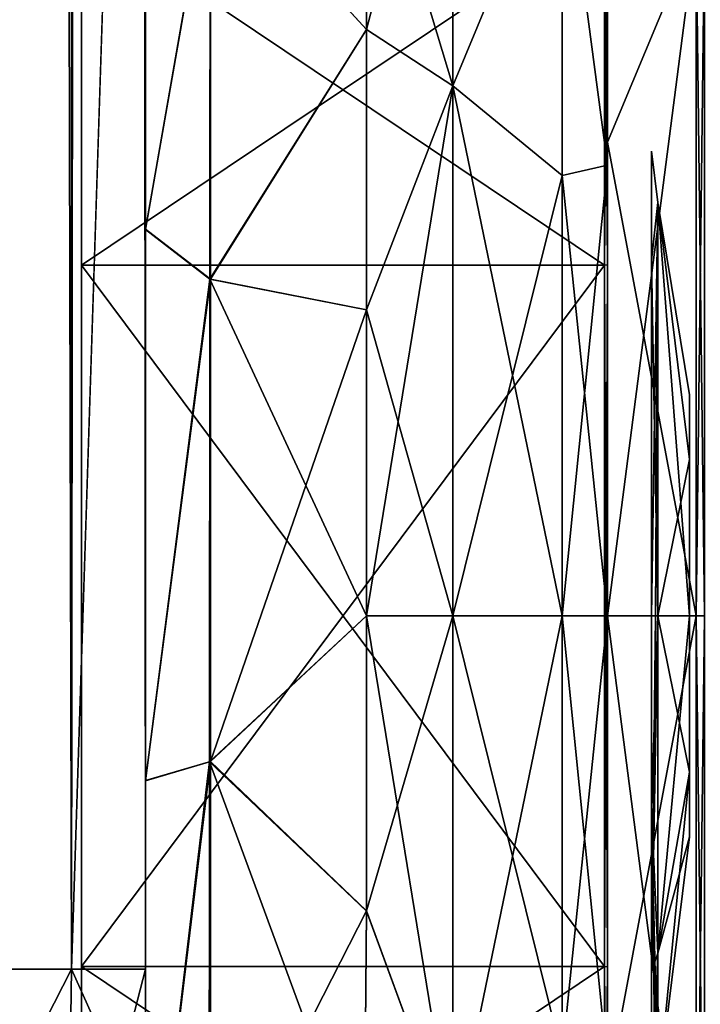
# Model space of a CAD drawing. Extents: x -23 to 700, y -1999 to -1.
# Tile 102 of 224: x 677 to 692, y -1981 to -1959. Entities that reach past the tile are written whole.
import ezdxf

# ---------------------------------------------------------------- set-up
doc = ezdxf.new("R2010")
doc.units = 0
doc.header["$LTSCALE"] = 5.485125
for name, color, linetype in [('1082', 7, 'CONTINUOUS'), ('1083', 7, 'CONTINUOUS'), ('1084', 7, 'CONTINUOUS'), ('1085', 7, 'CONTINUOUS'), ('1086', 7, 'CONTINUOUS'), ('1087', 7, 'CONTINUOUS'), ('789', 7, 'CONTINUOUS'), ('791', 7, 'CONTINUOUS'), ('792', 7, 'CONTINUOUS'), ('793', 7, 'CONTINUOUS'), ('799', 7, 'CONTINUOUS'), ('803', 7, 'CONTINUOUS'), ('820', 7, 'CONTINUOUS'), ('822', 7, 'CONTINUOUS'), ('828', 7, 'CONTINUOUS'), ('829', 7, 'CONTINUOUS'), ('830', 7, 'CONTINUOUS'), ('831', 7, 'CONTINUOUS'), ('909', 7, 'CONTINUOUS'), ('910', 7, 'CONTINUOUS'), ('911', 7, 'CONTINUOUS'), ('912', 7, 'CONTINUOUS'), ('915', 7, 'CONTINUOUS'), ('916', 7, 'CONTINUOUS'), ('917', 7, 'CONTINUOUS'), ('918', 7, 'CONTINUOUS'), ('919', 7, 'CONTINUOUS'), ('920', 7, 'CONTINUOUS')]:
    doc.layers.add(name, color=color, linetype=linetype)

msp = doc.modelspace()

# ---------------------------------------------------------------- linework, layer by layer
at = {"layer": '1082', "linetype": 'CONTINUOUS'}
for points in [[(691.857, -1967), (691.857, -1968.464, -3.535), (691.857, -1968.464, 3.535), (691.857, -1967)], [(691.857, -1972, -5), (691.857, -1972, 5), (691.857, -1968.464, 3.535), (691.857, -1972, -5)], [(691.857, -1968.464, -3.535), (691.857, -1972, -5), (691.857, -1968.464, 3.535), (691.857, -1968.464, -3.535)], [(691.857, -1975.536, 3.535), (691.857, -1972, 5), (691.857, -1975.536, -3.535), (691.857, -1975.536, 3.535)], [(691.857, -1975.536, -3.535), (691.857, -1972, 5), (691.857, -1972, -5), (691.857, -1975.536, -3.535)], [(691.857, -1977), (691.857, -1975.536, 3.535), (691.857, -1975.536, -3.535), (691.857, -1977)]]:
    msp.add_3dface(points, dxfattribs=at)
at = {"layer": '1083', "linetype": 'CONTINUOUS'}
for points in [[(691.857, -1968.464, 3.535), (691.857, -1972, 5), (691.144, -1962.643, 5.402), (691.857, -1968.464, 3.535)], [(691.857, -1972, 5), (691.144, -1972, 10.805), (691.144, -1962.643, 5.402), (691.857, -1972, 5)], [(691.857, -1968.464, -3.535), (691.857, -1967), (691.144, -1962.643, -5.402), (691.857, -1968.464, -3.535)], [(691.144, -1972, -10.805), (691.857, -1968.464, -3.535), (691.144, -1962.643, -5.402), (691.144, -1972, -10.805)], [(691.857, -1967), (691.857, -1968.464, 3.535), (691.144, -1962.643, 5.402), (691.857, -1967)], [(691.144, -1962.643, -5.402), (691.857, -1967), (691.144, -1962.643, 5.402), (691.144, -1962.643, -5.402)], [(691.857, -1972, -5), (691.857, -1968.464, -3.535), (691.144, -1972, -10.805), (691.857, -1972, -5)]]:
    msp.add_3dface(points, dxfattribs=at)
at = {"layer": '1084', "linetype": 'CONTINUOUS'}
for points in [[(691.857, -1972, 5), (691.857, -1975.536, 3.535), (691.144, -1972, 10.805), (691.857, -1972, 5)], [(691.144, -1972, 10.805), (691.857, -1975.536, 3.535), (691.144, -1979.64, 7.64), (691.144, -1972, 10.805)], [(691.857, -1975.536, -3.535), (691.857, -1972, -5), (691.144, -1979.64, -7.64), (691.857, -1975.536, -3.535)], [(691.857, -1972, -5), (691.144, -1972, -10.805), (691.144, -1979.64, -7.64), (691.857, -1972, -5)], [(691.857, -1975.536, 3.535), (691.857, -1977), (691.144, -1979.64, 7.64), (691.857, -1975.536, 3.535)], [(691.857, -1977), (691.857, -1975.536, -3.535), (691.144, -1982.805), (691.857, -1977)], [(691.144, -1982.805), (691.857, -1975.536, -3.535), (691.144, -1979.64, -7.64), (691.144, -1982.805)], [(691.144, -1979.64, 7.64), (691.857, -1977), (691.144, -1982.805), (691.144, -1979.64, 7.64)]]:
    msp.add_3dface(points, dxfattribs=at)
at = {"layer": '1085', "linetype": 'CONTINUOUS'}
for points in [[(691.144, -1962.643, -5.402), (691.144, -1962.643, 5.402), (691, -1961.48, -4.359), (691.144, -1962.643, -5.402)], [(691, -1972, -11.388), (691.144, -1962.643, -5.402), (691, -1961.48, -4.359), (691, -1972, -11.388)], [(691, -1961.48, -4.359), (691.144, -1962.643, 5.402), (691, -1963.948, 8.052), (691, -1961.48, -4.359)], [(691.144, -1962.643, 5.402), (691.144, -1972, 10.805), (691, -1963.948, 8.052), (691.144, -1962.643, 5.402)], [(691.144, -1962.643, -5.402), (691, -1972, -11.388), (691.09, -1972, -11.101), (691.144, -1962.643, -5.402)], [(691.144, -1972, -10.805), (691.144, -1962.643, -5.402), (691.09, -1972, -11.101), (691.144, -1972, -10.805)], [(691, -1963.948, 8.052), (691.144, -1972, 10.805), (691, -1976.359, 10.52), (691, -1963.948, 8.052)], [(691.144, -1972, 10.805), (691.144, -1979.64, 7.64), (691, -1976.359, 10.52), (691.144, -1972, 10.805)], [(691.09, -1983.101, 0), (691, -1983.388, 0), (691, -1976.359, 10.52), (691.09, -1983.101, 0)], [(691.144, -1979.64, 7.64), (691.144, -1982.805), (691, -1976.359, 10.52), (691.144, -1979.64, 7.64)], [(691.144, -1982.805), (691.09, -1983.101, 0), (691, -1976.359, 10.52), (691.144, -1982.805)]]:
    msp.add_3dface(points, dxfattribs=at)
at = {"layer": '1086', "linetype": 'CONTINUOUS'}
for points in [[(691, -1972, -11.388), (691, -1980.052, -8.052), (691.09, -1972, -11.101), (691, -1972, -11.388)], [(691.144, -1979.64, -7.64), (691.144, -1972, -10.805), (691, -1980.052, -8.052), (691.144, -1979.64, -7.64)], [(691, -1980.052, -8.052), (691.144, -1972, -10.805), (691.09, -1972, -11.101), (691, -1980.052, -8.052)], [(691.144, -1979.64, -7.64), (691, -1983.388, 0), (691.09, -1983.101, 0), (691.144, -1979.64, -7.64)], [(691, -1983.388, 0), (691.144, -1979.64, -7.64), (691, -1980.052, -8.052), (691, -1983.388, 0)], [(691.144, -1982.805), (691.144, -1979.64, -7.64), (691.09, -1983.101, 0), (691.144, -1982.805)]]:
    msp.add_3dface(points, dxfattribs=at)
at = {"layer": '1087', "linetype": 'CONTINUOUS'}
for points in [[(691, -1980.052, -8.052), (691, -1972, -11.388), (691, -1961.48, -4.359), (691, -1980.052, -8.052)], [(691, -1983.388, 0), (691, -1961.48, -4.359), (691, -1963.948, 8.052), (691, -1983.388, 0)], [(691, -1983.388, 0), (691, -1980.052, -8.052), (691, -1961.48, -4.359), (691, -1983.388, 0)], [(691, -1983.388, 0), (691, -1963.948, 8.052), (691, -1976.359, 10.52), (691, -1983.388, 0)]]:
    msp.add_3dface(points, dxfattribs=at)
at = {"layer": '789', "linetype": 'CONTINUOUS'}
for points in [[(679.55, -1928.15, -61.5), (679.55, -1938.356, -58.772), (679.55, -1980, -61.5), (679.55, -1928.15, -61.5)], [(679.55, -1983.734, 60.5), (679.55, -1985.303, 59.303), (679.55, -1928.15, 61.5), (679.55, -1983.734, 60.5)], [(679.55, -1928.15, 61.5), (679.55, -1985.303, 59.303), (679.55, -1938.355, 58.772), (679.55, -1928.15, 61.5)], [(679.55, -1980, 61.5), (679.55, -1983.734, 60.5), (679.55, -1928.15, 61.5), (679.55, -1980, 61.5)], [(679.55, -1945.881, -30.718), (679.55, -1938.355, -23.228), (679.55, -1963.25, -27.648), (679.55, -1945.881, -30.718)], [(679.55, -1963.25, -27.648), (679.55, -1938.355, -23.228), (679.55, -1952.418, -21.378), (679.55, -1963.25, -27.648)], [(679.55, -1986.502, 57.73), (679.55, -1987.5, 54), (679.55, -1938.355, 58.772), (679.55, -1986.502, 57.73)], [(679.55, -1938.355, 58.772), (679.55, -1987.5, 54), (679.55, -1945.881, 51.282), (679.55, -1938.355, 58.772)], [(679.55, -1985.303, 59.303), (679.55, -1986.502, 57.73), (679.55, -1938.355, 58.772), (679.55, -1985.303, 59.303)], [(679.55, -1938.356, -58.772), (679.55, -1945.882, -51.28), (679.55, -1986.502, -57.73), (679.55, -1938.356, -58.772)], [(679.55, -1980, -61.5), (679.55, -1938.356, -58.772), (679.55, -1983.734, -60.5), (679.55, -1980, -61.5)], [(679.55, -1983.734, -60.5), (679.55, -1938.356, -58.772), (679.55, -1985.303, -59.303), (679.55, -1983.734, -60.5)], [(679.55, -1985.303, -59.303), (679.55, -1938.356, -58.772), (679.55, -1986.502, -57.73), (679.55, -1985.303, -59.303)], [(679.55, -1938.356, 23.228), (679.55, -1945.882, 30.72), (679.55, -1963.249, 27.648), (679.55, -1938.356, 23.228)], [(679.55, -1952.418, 21.378), (679.55, -1938.356, 23.228), (679.55, -1963.249, 27.648), (679.55, -1952.418, 21.378)], [(679.55, -1948.65, -40.999), (679.55, -1945.881, -30.718), (679.55, -1987.5, -54), (679.55, -1948.65, -40.999)], [(679.55, -1987.5, -54), (679.55, -1945.881, -30.718), (679.55, -1975.732, -28.753), (679.55, -1987.5, -54)], [(679.55, -1975.732, -28.753), (679.55, -1945.881, -30.718), (679.55, -1963.25, -27.648), (679.55, -1975.732, -28.753)], [(679.55, -1987.5, 54), (679.55, -1987.5, 24.51), (679.55, -1945.881, 51.282), (679.55, -1987.5, 54)], [(679.55, -1945.881, 51.282), (679.55, -1987.5, 24.51), (679.55, -1948.65, 41.001), (679.55, -1945.881, 51.282)], [(679.55, -1945.882, -51.28), (679.55, -1948.65, -40.999), (679.55, -1987.5, -54), (679.55, -1945.882, -51.28)], [(679.55, -1986.502, -57.73), (679.55, -1945.882, -51.28), (679.55, -1987.5, -54), (679.55, -1986.502, -57.73)], [(679.55, -1945.882, 30.72), (679.55, -1948.65, 41.001), (679.55, -1975.731, 28.753), (679.55, -1945.882, 30.72)], [(679.55, -1963.249, 27.648), (679.55, -1945.882, 30.72), (679.55, -1975.731, 28.753), (679.55, -1963.249, 27.648)], [(679.55, -1948.65, 41.001), (679.55, -1987.5, 24.51), (679.55, -1975.731, 28.753), (679.55, -1948.65, 41.001)], [(679.55, -1987.5, -24.51), (679.55, -1987.5, -54), (679.55, -1975.732, -28.753), (679.55, -1987.5, -24.51)]]:
    msp.add_3dface(points, dxfattribs=at)
at = {"layer": '791', "linetype": 'CONTINUOUS'}
for points in [[(690, -1951.5, 0), (690, -1954.269, 10.281), (690, -1992.5, 0), (690, -1951.5, 0)], [(690, -1954.269, -10.281), (690, -1951.5, 0), (690, -1989.731, -10.281), (690, -1954.269, -10.281)], [(690, -1989.731, -10.281), (690, -1951.5, 0), (690, -1992.5, 0), (690, -1989.731, -10.281)], [(690, -1954.269, 10.281), (690, -1961.796, 17.773), (690, -1989.731, 10.281), (690, -1954.269, 10.281)], [(690, -1992.5, 0), (690, -1954.269, 10.281), (690, -1989.731, 10.281), (690, -1992.5, 0)], [(690, -1961.797, -17.773), (690, -1954.269, -10.281), (690, -1982.204, -17.773), (690, -1961.797, -17.773)], [(690, -1982.204, -17.773), (690, -1954.269, -10.281), (690, -1989.731, -10.281), (690, -1982.204, -17.773)], [(690, -1961.796, 17.773), (690, -1972, 20.5), (690, -1982.203, 17.773), (690, -1961.796, 17.773)], [(690, -1989.731, 10.281), (690, -1961.796, 17.773), (690, -1982.203, 17.773), (690, -1989.731, 10.281)], [(690, -1972, -20.5), (690, -1961.797, -17.773), (690, -1982.204, -17.773), (690, -1972, -20.5)]]:
    msp.add_3dface(points, dxfattribs=at)
at = {"layer": '792', "linetype": 'CONTINUOUS'}
for points in [[(684.553, -1978.68, 23.052), (686.5, -1972, 24), (684.55, -1972, 24), (684.553, -1978.68, 23.052)], [(686.5, -1972, -24), (686.5, -1984, -20.785), (684.55, -1972, -24), (686.5, -1972, -24)], [(684.55, -1972, -24), (686.5, -1984, -20.785), (684.553, -1978.685, -23.05), (684.55, -1972, -24)], [(686.5, -1984, 20.785), (686.5, -1972, 24), (684.553, -1978.68, 23.052), (686.5, -1984, 20.785)], [(684.5, -1984.793, 20.306), (686.5, -1984, 20.785), (684.553, -1978.68, 23.052), (684.5, -1984.793, 20.306)], [(684.553, -1978.685, -23.05), (686.5, -1984, -20.785), (684.5, -1984.814, -20.293), (684.553, -1978.685, -23.05)]]:
    msp.add_3dface(points, dxfattribs=at)
at = {"layer": '793', "linetype": 'CONTINUOUS'}
for points in [[(686.5, -1951.215, -12), (686.5, -1960, -20.785), (684.55, -1953.519, -15.312), (686.5, -1951.215, -12)], [(686.5, -1960, 20.785), (686.5, -1951.215, 12), (684.55, -1958.729, 19.997), (686.5, -1960, 20.785)], [(684.55, -1958.729, 19.997), (686.5, -1951.215, 12), (684.55, -1953.519, 15.312), (684.55, -1958.729, 19.997)], [(684.55, -1953.519, -15.312), (686.5, -1960, -20.785), (684.55, -1958.729, -19.997), (684.55, -1953.519, -15.312)], [(684.55, -1958.729, -19.997), (686.5, -1960, -20.785), (684.55, -1965.069, -22.977), (684.55, -1958.729, -19.997)], [(684.55, -1965.069, 22.977), (686.5, -1960, 20.785), (684.55, -1958.729, 19.997), (684.55, -1965.069, 22.977)], [(684.55, -1972, 24), (686.5, -1972, 24), (686.5, -1960, 20.785), (684.55, -1972, 24)], [(686.5, -1960, -20.785), (686.5, -1972, -24), (684.55, -1965.069, -22.977), (686.5, -1960, -20.785)], [(684.55, -1972, 24), (686.5, -1960, 20.785), (684.55, -1965.069, 22.977), (684.55, -1972, 24)], [(686.5, -1972, -24), (684.55, -1972, -24), (684.55, -1965.069, -22.977), (686.5, -1972, -24)]]:
    msp.add_3dface(points, dxfattribs=at)
at = {"layer": '799', "linetype": 'CONTINUOUS'}
for points in [[(677.875, -1980, -67.75), (673.3, -1980, -72.325), (677.875, -20, -67.75), (677.875, -1980, -67.75)], [(677.875, -20, -67.75), (673.3, -1980, -72.325), (673.3, -20, -72.325), (677.875, -20, -67.75)], [(679.55, -20, -61.5), (679.55, -71.85, -61.5), (677.875, -1980, -67.75), (679.55, -20, -61.5)], [(679.55, -20, -61.5), (677.875, -1980, -67.75), (677.875, -20, -67.75), (679.55, -20, -61.5)], [(679.55, -71.85, -61.5), (679.55, -1928.15, -61.5), (677.875, -1980, -67.75), (679.55, -71.85, -61.5)], [(679.55, -1928.15, -61.5), (679.55, -1980, -61.5), (677.875, -1980, -67.75), (679.55, -1928.15, -61.5)]]:
    msp.add_3dface(points, dxfattribs=at)
at = {"layer": '803', "linetype": 'CONTINUOUS'}
for points in [[(677.875, -20, 67.75), (673.3, -20, 72.325), (677.875, -1980, 67.75), (677.875, -20, 67.75)], [(677.875, -1980, 67.75), (673.3, -20, 72.325), (673.3, -1980, 72.325), (677.875, -1980, 67.75)], [(679.55, -1980, 61.5), (679.55, -1928.15, 61.5), (677.875, -20, 67.75), (679.55, -1980, 61.5)], [(679.55, -1980, 61.5), (677.875, -20, 67.75), (677.875, -1980, 67.75), (679.55, -1980, 61.5)]]:
    msp.add_3dface(points, dxfattribs=at)
at = {"layer": '820', "linetype": 'CONTINUOUS'}
for points in [[(677.775, -1986.875, 65.908), (673.3, -1980, 72.325), (673.2, -1989.163, 69.87), (677.775, -1986.875, 65.908)], [(677.875, -1980, 67.75), (673.3, -1980, 72.325), (677.775, -1986.875, 65.908), (677.875, -1980, 67.75)], [(679.55, -1983.734, 60.5), (677.875, -1980, 67.75), (677.775, -1986.875, 65.908), (679.55, -1983.734, 60.5)], [(679.55, -1983.734, 60.5), (679.55, -1980, 61.5), (677.875, -1980, 67.75), (679.55, -1983.734, 60.5)]]:
    msp.add_3dface(points, dxfattribs=at)
at = {"layer": '822', "linetype": 'CONTINUOUS'}
for points in [[(673.3, -1980, -72.325), (677.875, -1980, -67.75), (673.2, -1989.163, -69.87), (673.3, -1980, -72.325)], [(673.2, -1989.163, -69.87), (677.875, -1980, -67.75), (677.775, -1986.875, -65.908), (673.2, -1989.163, -69.87)], [(679.55, -1980, -61.5), (679.55, -1983.734, -60.5), (677.775, -1986.875, -65.908), (679.55, -1980, -61.5)], [(677.875, -1980, -67.75), (679.55, -1980, -61.5), (677.775, -1986.875, -65.908), (677.875, -1980, -67.75)]]:
    msp.add_3dface(points, dxfattribs=at)
at = {"layer": '828', "linetype": 'CONTINUOUS'}
for points in [[(679.55, -1952.418, 21.378), (679.55, -1963.249, 27.648), (681.016, -1954.87, 18.839), (679.55, -1952.418, 21.378)], [(684.55, -1958.729, 19.997), (684.55, -1953.519, 15.312), (681.016, -1954.87, 18.839), (684.55, -1958.729, 19.997)], [(679.55, -1963.249, 27.648), (681.016, -1964.379, 24.295), (681.016, -1954.87, 18.839), (679.55, -1963.249, 27.648)], [(681.016, -1964.379, 24.295), (684.55, -1958.729, 19.997), (681.016, -1954.87, 18.839), (681.016, -1964.379, 24.295)], [(684.55, -1965.069, 22.977), (684.55, -1958.729, 19.997), (681.016, -1964.379, 24.295), (684.55, -1965.069, 22.977)], [(679.55, -1963.249, 27.648), (679.55, -1975.731, 28.753), (681.016, -1964.379, 24.295), (679.55, -1963.249, 27.648)], [(679.55, -1975.731, 28.753), (681.016, -1975.3, 25.248), (681.016, -1964.379, 24.295), (679.55, -1975.731, 28.753)], [(681.016, -1975.3, 25.248), (684.55, -1965.069, 22.977), (681.016, -1964.379, 24.295), (681.016, -1975.3, 25.248)], [(684.55, -1972, 24), (684.55, -1965.069, 22.977), (681.016, -1975.3, 25.248), (684.55, -1972, 24)], [(684.553, -1978.68, 23.052), (684.55, -1972, 24), (681.016, -1975.3, 25.248), (684.553, -1978.68, 23.052)], [(679.55, -1975.731, 28.753), (679.55, -1987.5, 24.51), (681.016, -1975.3, 25.248), (679.55, -1975.731, 28.753)], [(681.016, -1975.3, 25.248), (679.55, -1987.5, 24.51), (681.016, -1985.61, 21.521), (681.016, -1975.3, 25.248)], [(681.016, -1985.61, 21.521), (684.553, -1978.68, 23.052), (681.016, -1975.3, 25.248), (681.016, -1985.61, 21.521)], [(684.5, -1984.793, 20.306), (684.553, -1978.68, 23.052), (681.016, -1985.61, 21.521), (684.5, -1984.793, 20.306)]]:
    msp.add_3dface(points, dxfattribs=at)
at = {"layer": '829', "linetype": 'CONTINUOUS'}
for points in [[(679.55, -1963.25, -27.648), (679.55, -1952.418, -21.378), (681.009, -1954.866, -18.844), (679.55, -1963.25, -27.648)], [(684.55, -1953.519, -15.312), (684.55, -1958.729, -19.997), (681.009, -1954.866, -18.844), (684.55, -1953.519, -15.312)], [(679.55, -1963.25, -27.648), (681.009, -1954.866, -18.844), (681.003, -1964.375, -24.308), (679.55, -1963.25, -27.648)], [(681.009, -1954.866, -18.844), (684.55, -1958.729, -19.997), (681.003, -1964.375, -24.308), (681.009, -1954.866, -18.844)], [(684.55, -1958.729, -19.997), (684.55, -1965.069, -22.977), (681.003, -1964.375, -24.308), (684.55, -1958.729, -19.997)], [(679.55, -1975.732, -28.753), (679.55, -1963.25, -27.648), (681.003, -1964.375, -24.308), (679.55, -1975.732, -28.753)], [(679.55, -1975.732, -28.753), (681.003, -1964.375, -24.308), (680.996, -1975.303, -25.268), (679.55, -1975.732, -28.753)], [(681.003, -1964.375, -24.308), (684.55, -1972, -24), (680.996, -1975.303, -25.268), (681.003, -1964.375, -24.308)], [(684.55, -1965.069, -22.977), (684.55, -1972, -24), (681.003, -1964.375, -24.308), (684.55, -1965.069, -22.977)], [(684.55, -1972, -24), (684.553, -1978.685, -23.05), (680.996, -1975.303, -25.268), (684.55, -1972, -24)], [(679.55, -1987.5, -24.51), (679.55, -1975.732, -28.753), (680.996, -1975.303, -25.268), (679.55, -1987.5, -24.51)], [(679.55, -1987.5, -24.51), (680.996, -1975.303, -25.268), (680.99, -1985.624, -21.543), (679.55, -1987.5, -24.51)], [(680.996, -1975.303, -25.268), (684.5, -1984.814, -20.293), (680.99, -1985.624, -21.543), (680.996, -1975.303, -25.268)], [(684.553, -1978.685, -23.05), (684.5, -1984.814, -20.293), (680.996, -1975.303, -25.268), (684.553, -1978.685, -23.05)]]:
    msp.add_3dface(points, dxfattribs=at)
at = {"layer": '830', "linetype": 'CONTINUOUS'}
for points in [[(686.5, -1960, -20.785), (686.5, -1951.215, -12), (688.975, -1954.038, -14.325), (686.5, -1960, -20.785)], [(686.5, -1951.215, 12), (686.5, -1960, 20.785), (688.975, -1954.038, 14.325), (686.5, -1951.215, 12)], [(686.5, -1960, -20.785), (688.975, -1954.038, -14.325), (688.975, -1962.032, -20.7), (686.5, -1960, -20.785)], [(686.5, -1960, 20.785), (688.975, -1962.032, 20.7), (688.975, -1954.038, 14.325), (686.5, -1960, 20.785)], [(690, -1961.796, 17.773), (690, -1954.269, 10.281), (688.975, -1954.038, 14.325), (690, -1961.796, 17.773)], [(688.975, -1962.032, 20.7), (690, -1961.796, 17.773), (688.975, -1954.038, 14.325), (688.975, -1962.032, 20.7)], [(690, -1954.269, -10.281), (690, -1961.797, -17.773), (688.975, -1954.038, -14.325), (690, -1954.269, -10.281)], [(688.975, -1954.038, -14.325), (690, -1961.797, -17.773), (688.975, -1962.032, -20.7), (688.975, -1954.038, -14.325)], [(686.5, -1960, 20.785), (686.5, -1972, 24), (688.975, -1962.032, 20.7), (686.5, -1960, 20.785)], [(686.5, -1972, -24), (686.5, -1960, -20.785), (688.975, -1972, -22.975), (686.5, -1972, -24)], [(686.5, -1960, -20.785), (688.975, -1962.032, -20.7), (688.975, -1972, -22.975), (686.5, -1960, -20.785)], [(690, -1972, 20.5), (690, -1961.796, 17.773), (688.975, -1972, 22.975), (690, -1972, 20.5)], [(688.975, -1972, 22.975), (690, -1961.796, 17.773), (688.975, -1962.032, 20.7), (688.975, -1972, 22.975)], [(690, -1961.797, -17.773), (690, -1972, -20.5), (688.975, -1962.032, -20.7), (690, -1961.797, -17.773)], [(686.5, -1972, 24), (688.975, -1972, 22.975), (688.975, -1962.032, 20.7), (686.5, -1972, 24)], [(688.975, -1962.032, -20.7), (690, -1972, -20.5), (688.975, -1972, -22.975), (688.975, -1962.032, -20.7)]]:
    msp.add_3dface(points, dxfattribs=at)
at = {"layer": '831', "linetype": 'CONTINUOUS'}
for points in [[(686.5, -1972, 24), (686.5, -1984, 20.785), (688.975, -1972, 22.975), (686.5, -1972, 24)], [(688.975, -1972, 22.975), (686.5, -1984, 20.785), (688.975, -1981.968, 20.7), (688.975, -1972, 22.975)], [(686.5, -1984, -20.785), (686.5, -1972, -24), (688.975, -1981.968, -20.7), (686.5, -1984, -20.785)], [(686.5, -1972, -24), (688.975, -1972, -22.975), (688.975, -1981.968, -20.7), (686.5, -1972, -24)], [(690, -1982.203, 17.773), (690, -1972, 20.5), (688.975, -1981.968, 20.7), (690, -1982.203, 17.773)], [(690, -1972, 20.5), (688.975, -1972, 22.975), (688.975, -1981.968, 20.7), (690, -1972, 20.5)], [(690, -1972, -20.5), (690, -1982.204, -17.773), (688.975, -1972, -22.975), (690, -1972, -20.5)], [(688.975, -1972, -22.975), (690, -1982.204, -17.773), (688.975, -1981.968, -20.7), (688.975, -1972, -22.975)]]:
    msp.add_3dface(points, dxfattribs=at)
at = {"layer": '909', "linetype": 'CONTINUOUS'}
for points in [[(690, -1956.111), (690, -1964.055, 13.761), (690, -1950.556), (690, -1956.111)], [(690, -1950.556), (690, -1964.055, 13.761), (690, -1953.429, 10.723), (690, -1950.556)], [(690, -1953.429, 10.723), (690, -1964.055, 13.761), (690, -1961.279, 18.571), (690, -1953.429, 10.723)], [(690, -1964.055, -13.761), (690, -1956.111), (690, -1953.429, -10.723), (690, -1964.055, -13.761)], [(690, -1961.279, -18.571), (690, -1964.055, -13.761), (690, -1953.429, -10.723), (690, -1961.279, -18.571)], [(690, -1961.279, 18.571), (690, -1964.055, 13.761), (690, -1982.721, 18.571), (690, -1961.279, 18.571)], [(690, -1979.945, -13.761), (690, -1964.055, -13.761), (690, -1961.279, -18.571), (690, -1979.945, -13.761)], [(690, -1982.721, -18.571), (690, -1979.945, -13.761), (690, -1961.279, -18.571), (690, -1982.721, -18.571)], [(690, -1972, -21.444), (690, -1982.721, -18.571), (690, -1961.279, -18.571), (690, -1972, -21.444)], [(690, -1972, 21.444), (690, -1961.279, 18.571), (690, -1982.721, 18.571), (690, -1972, 21.444)], [(690, -1964.055, 13.761), (690, -1979.945, 13.761), (690, -1982.721, 18.571), (690, -1964.055, 13.761)], [(690, -1979.945, 13.761), (690, -1987.889), (690, -1990.571, 10.723), (690, -1979.945, 13.761)], [(690, -1987.889), (690, -1979.945, -13.761), (690, -1993.444), (690, -1987.889)], [(690, -1982.721, 18.571), (690, -1979.945, 13.761), (690, -1990.571, 10.723), (690, -1982.721, 18.571)], [(690, -1993.444), (690, -1979.945, -13.761), (690, -1990.571, -10.723), (690, -1993.444)], [(690, -1990.571, -10.723), (690, -1979.945, -13.761), (690, -1982.721, -18.571), (690, -1990.571, -10.723)]]:
    msp.add_3dface(points, dxfattribs=at)
at = {"layer": '910', "linetype": 'CONTINUOUS'}
for points in [[(678.1, -1956.115), (678.1, -1964.058, -13.757), (678.1, -1987.885), (678.1, -1956.115)], [(678.1, -1956.115), (678.1, -1987.885), (678.1, -1979.942, 13.757), (678.1, -1956.115)], [(678.1, -1956.115), (678.1, -1979.942, 13.757), (678.1, -1964.058, 13.757), (678.1, -1956.115)], [(678.1, -1964.058, -13.757), (678.1, -1979.942, -13.757), (678.1, -1987.885), (678.1, -1964.058, -13.757)]]:
    msp.add_3dface(points, dxfattribs=at)
at = {"layer": '911', "linetype": 'CONTINUOUS'}
for points in [[(678.1, -1964.058, -13.757), (678.1, -1956.115), (689.934, -1964.058, -13.757), (678.1, -1964.058, -13.757)], [(689.934, -1964.058, -13.757), (678.1, -1956.115), (689.934, -1956.115), (689.934, -1964.058, -13.757)], [(678.1, -1979.942, -13.757), (678.1, -1964.058, -13.757), (689.934, -1979.942, -13.757), (678.1, -1979.942, -13.757)], [(689.934, -1979.942, -13.757), (678.1, -1964.058, -13.757), (689.934, -1964.058, -13.757), (689.934, -1979.942, -13.757)], [(678.1, -1987.885), (678.1, -1979.942, -13.757), (689.934, -1987.885), (678.1, -1987.885)], [(689.934, -1987.885), (678.1, -1979.942, -13.757), (689.934, -1979.942, -13.757), (689.934, -1987.885)]]:
    msp.add_3dface(points, dxfattribs=at)
at = {"layer": '912', "linetype": 'CONTINUOUS'}
for points in [[(689.934, -1956.115), (678.1, -1956.115), (678.1, -1964.058, 13.757), (689.934, -1956.115)], [(689.934, -1956.115), (678.1, -1964.058, 13.757), (689.934, -1964.058, 13.757), (689.934, -1956.115)], [(678.1, -1964.058, 13.757), (678.1, -1979.942, 13.757), (689.934, -1964.058, 13.757), (678.1, -1964.058, 13.757)], [(689.934, -1964.058, 13.757), (678.1, -1979.942, 13.757), (689.934, -1979.942, 13.757), (689.934, -1964.058, 13.757)], [(678.1, -1987.885), (689.934, -1987.885), (689.934, -1979.942, 13.757), (678.1, -1987.885)], [(678.1, -1979.942, 13.757), (678.1, -1987.885), (689.934, -1979.942, 13.757), (678.1, -1979.942, 13.757)]]:
    msp.add_3dface(points, dxfattribs=at)
at = {"layer": '915', "linetype": 'CONTINUOUS'}
for points in [[(690, -1961.279, -18.571), (690, -1953.429, -10.723), (692.009, -1956.465, -15.535), (690, -1961.279, -18.571)], [(692.009, -1972, -21.97), (690, -1961.279, -18.571), (692.009, -1956.465, -15.535), (692.009, -1972, -21.97)], [(690, -1972, -21.444), (690, -1961.279, -18.571), (692.009, -1972, -21.97), (690, -1972, -21.444)], [(690, -1982.721, -18.571), (690, -1972, -21.444), (692.009, -1987.535, -15.535), (690, -1982.721, -18.571)], [(692.009, -1987.535, -15.535), (690, -1972, -21.444), (692.009, -1972, -21.97), (692.009, -1987.535, -15.535)]]:
    msp.add_3dface(points, dxfattribs=at)
at = {"layer": '916', "linetype": 'CONTINUOUS'}
for points in [[(690, -1953.429, 10.723), (690, -1961.279, 18.571), (692.009, -1956.465, 15.535), (690, -1953.429, 10.723)], [(690, -1961.279, 18.571), (690, -1972, 21.444), (692.009, -1956.465, 15.535), (690, -1961.279, 18.571)], [(692.009, -1956.465, 15.535), (690, -1972, 21.444), (692.009, -1972, 21.97), (692.009, -1956.465, 15.535)], [(690, -1972, 21.444), (690, -1982.721, 18.571), (692.009, -1972, 21.97), (690, -1972, 21.444)], [(692.009, -1972, 21.97), (690, -1982.721, 18.571), (692.009, -1987.535, 15.535), (692.009, -1972, 21.97)]]:
    msp.add_3dface(points, dxfattribs=at)
at = {"layer": '917', "linetype": 'CONTINUOUS'}
for points in [[(690, -1964.055, 13.761), (690, -1956.111), (689.934, -1964.058, 13.757), (690, -1964.055, 13.761)], [(689.934, -1964.058, 13.757), (690, -1956.111), (689.967, -1956.114), (689.934, -1964.058, 13.757)], [(689.934, -1956.115), (689.934, -1964.058, 13.757), (689.967, -1956.114), (689.934, -1956.115)], [(690, -1979.945, 13.761), (690, -1964.055, 13.761), (689.934, -1979.942, 13.757), (690, -1979.945, 13.761)], [(690, -1964.055, 13.761), (689.934, -1964.058, 13.757), (689.934, -1979.942, 13.757), (690, -1964.055, 13.761)], [(689.934, -1987.885), (690, -1979.945, 13.761), (689.934, -1979.942, 13.757), (689.934, -1987.885)], [(690, -1979.945, 13.761), (689.934, -1987.885), (689.967, -1987.886), (690, -1979.945, 13.761)], [(690, -1987.889), (690, -1979.945, 13.761), (689.967, -1987.886), (690, -1987.889)]]:
    msp.add_3dface(points, dxfattribs=at)
at = {"layer": '918', "linetype": 'CONTINUOUS'}
for points in [[(690, -1964.055, -13.761), (689.934, -1956.115), (689.967, -1956.114), (690, -1964.055, -13.761)], [(690, -1964.055, -13.761), (689.934, -1964.058, -13.757), (689.934, -1956.115), (690, -1964.055, -13.761)], [(690, -1956.111), (690, -1964.055, -13.761), (689.967, -1956.114), (690, -1956.111)], [(690, -1964.055, -13.761), (690, -1979.945, -13.761), (689.934, -1964.058, -13.757), (690, -1964.055, -13.761)], [(690, -1979.945, -13.761), (689.934, -1979.942, -13.757), (689.934, -1964.058, -13.757), (690, -1979.945, -13.761)], [(690, -1979.945, -13.761), (690, -1987.889), (689.934, -1979.942, -13.757), (690, -1979.945, -13.761)], [(689.934, -1979.942, -13.757), (690, -1987.889), (689.967, -1987.886), (689.934, -1979.942, -13.757)], [(689.934, -1987.885), (689.934, -1979.942, -13.757), (689.967, -1987.886), (689.934, -1987.885)]]:
    msp.add_3dface(points, dxfattribs=at)
at = {"layer": '919', "linetype": 'CONTINUOUS'}
for points in [[(692.195, -1972, 21.983), (692.195, -1956.456, 15.544), (692.009, -1972, 21.97), (692.195, -1972, 21.983)], [(692.195, -1956.456, 15.544), (692.009, -1956.465, 15.535), (692.009, -1972, 21.97), (692.195, -1956.456, 15.544)], [(692.195, -1987.544, 15.544), (692.195, -1972, 21.983), (692.009, -1987.535, 15.535), (692.195, -1987.544, 15.544)], [(692.195, -1972, 21.983), (692.009, -1972, 21.97), (692.009, -1987.535, 15.535), (692.195, -1972, 21.983)]]:
    msp.add_3dface(points, dxfattribs=at)
at = {"layer": '920', "linetype": 'CONTINUOUS'}
for points in [[(692.195, -1956.456, -15.544), (692.195, -1972, -21.983), (692.009, -1956.465, -15.535), (692.195, -1956.456, -15.544)], [(692.195, -1972, -21.983), (692.009, -1972, -21.97), (692.009, -1956.465, -15.535), (692.195, -1972, -21.983)], [(692.195, -1972, -21.983), (692.195, -1987.544, -15.544), (692.009, -1972, -21.97), (692.195, -1972, -21.983)], [(692.195, -1987.544, -15.544), (692.009, -1987.535, -15.535), (692.009, -1972, -21.97), (692.195, -1987.544, -15.544)]]:
    msp.add_3dface(points, dxfattribs=at)

doc.saveas('drawing.dxf')
